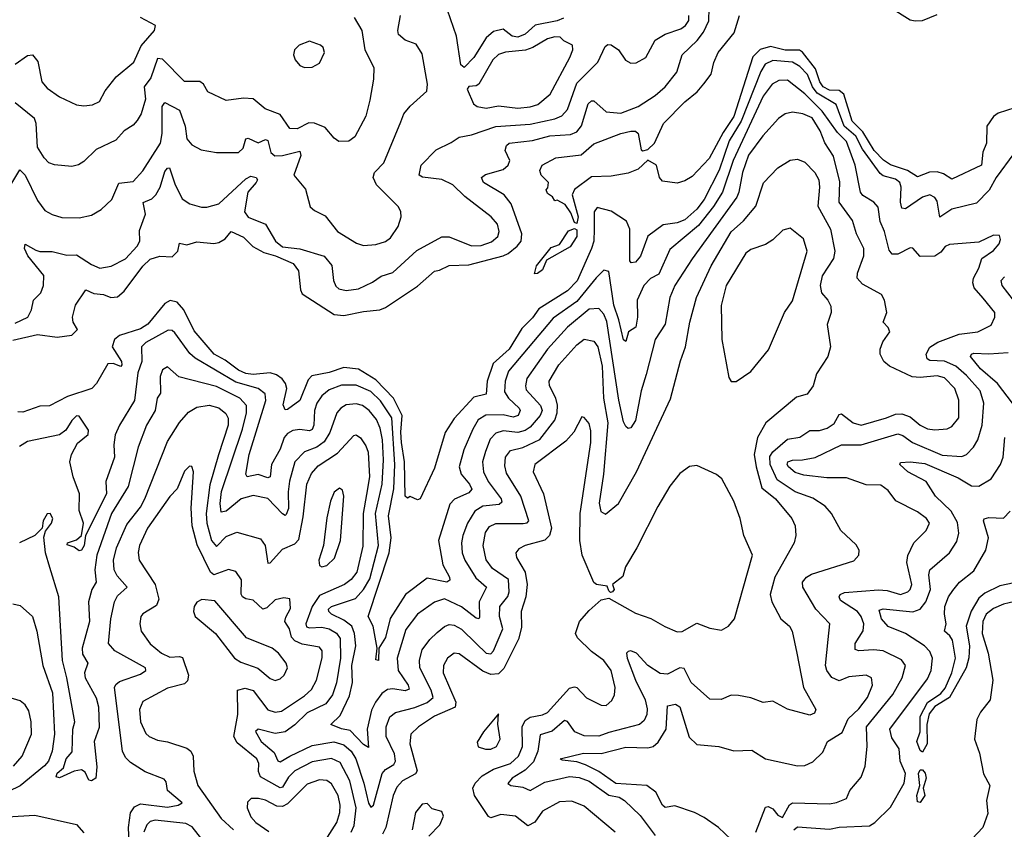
# Model space of a CAD drawing. Extents: x 1245432 to 1420865, y 606325 to 671314.
# Tile 220 of 256: x 1374743 to 1378759, y 612657 to 615959. Entities that reach past the tile are written whole.
import ezdxf

# ---------------------------------------------------------------- set-up
doc = ezdxf.new("R2010")
doc.units = 0

msp = doc.modelspace()

# ---------------------------------------------------------------- linework, layer by layer
at = {"layer": '0CON20XD'}
for points in [[(1374715, 614651.3), (1374815, 614675.2), (1374895.5, 614664.5), (1374955, 614672.5), (1374978.8, 614695), (1374961.4, 614725), (1374958.5, 614745), (1374970.7, 614795), (1375013, 614857), (1375045, 614841.8), (1375085, 614838.1), (1375115, 614825.9), (1375141.7, 614828.3), (1375169, 614851), (1375245, 614954.1), (1375275, 614982.5), (1375314, 614994), (1375365, 614991.9), (1375388, 615015), (1375395, 615047.1), (1375425, 615041), (1375465, 615052.7), (1375535, 615046.1), (1375555, 615049.7), (1375580.4, 615065), (1375605, 615094.7), (1375655, 615072.3), (1375694.2, 615034.2), (1375738.8, 615008.8), (1375786, 614996), (1375858.5, 614965), (1375879.4, 614935), (1375887.6, 614857.6), (1375895, 614841.1), (1376025, 614756.7), (1376065, 614752.2), (1376145, 614769.1), (1376212, 614775), (1376235.2, 614784.8), (1376365, 614872), (1376435, 614933.2), (1376455, 614936.6), (1376495, 614956.3), (1376575, 614958.7), (1376715, 614996.1), (1376735, 615004.8), (1376771.6, 615035), (1376787.9, 615055), (1376790.5, 615085), (1376747.5, 615207.5), (1376718.2, 615245), (1376633.8, 615295), (1376626.5, 615315), (1376642.2, 615327.8), (1376715, 615347.9), (1376735.5, 615365), (1376742.2, 615385), (1376722.5, 615425), (1376727.7, 615445), (1376738.9, 615455), (1376835, 615465.8), (1376905, 615485.5), (1376989.3, 615490.7), (1377015, 615501.8), (1377034.8, 615525.2), (1377061.9, 615615), (1377075, 615627.8), (1377085, 615627.3), (1377135, 615583.1), (1377195, 615577.5), (1377265.7, 615605), (1377335, 615649.8), (1377375.7, 615684.3), (1377422.8, 615745), (1377444.3, 615815.7), (1377506.5, 615873.5), (1377531.9, 615908.1), (1377553.3, 615953.3), (1377554.3, 616005)], [(1376960.8, 615965), (1376935, 615953.3), (1376845, 615935.9), (1376805, 615899.5), (1376775, 615887.5), (1376751.9, 615891.9), (1376715, 615920), (1376675, 615910), (1376644.8, 615885), (1376595, 615804.1), (1376555, 615763.8), (1376541.8, 615775), (1376525, 615891.2), (1376488, 615998)], [(1378295, 616008.4), (1378375, 615958.2), (1378395, 615953.8), (1378425.4, 615954.6), (1378485, 615979.5)], [(1374706.7, 615285), (1374743.3, 615346.7), (1374765, 615324.4), (1374815, 615221.4), (1374845, 615181.1), (1374875, 615163.6), (1374915, 615151.8), (1374985, 615151.2), (1375035, 615162.1), (1375075.3, 615184.7), (1375118.5, 615225), (1375147.5, 615292.5), (1375205, 615298.7), (1375245, 615342.7), (1375316.9, 615455), (1375323.7, 615495), (1375323.8, 615605), (1375335, 615620.5), (1375395, 615589.5), (1375417.4, 615525), (1375425, 615472.2), (1375445, 615448.8), (1375482.5, 615427.5), (1375545, 615417.5), (1375635, 615416.7), (1375654.7, 615435.3), (1375665, 615472.5), (1375675, 615475.4), (1375715, 615456.4), (1375745, 615469.4), (1375755, 615465.5), (1375767.6, 615417.6), (1375783.9, 615403.9), (1375815, 615404.8), (1375885, 615422.5), (1375889.1, 615405), (1375861.4, 615325), (1375908, 615268), (1375928, 615195), (1375945, 615180), (1375988.5, 615158.5), (1376038.6, 615095), (1376116.7, 615046.7), (1376145, 615037.3), (1376195, 615042.3), (1376235, 615053.8), (1376255, 615068.5), (1376286.2, 615115), (1376298.2, 615155), (1376297.5, 615175), (1376287.8, 615195), (1376197.9, 615285), (1376183.8, 615315), (1376190.5, 615335), (1376227.9, 615375), (1376297.6, 615542.4), (1376309.4, 615575), (1376335, 615606), (1376403, 615667), (1376406.4, 615695), (1376385, 615820), (1376359.3, 615859.3), (1376314.7, 615874.7), (1376287.9, 615897.9), (1376284.7, 615915), (1376296.2, 615975)], [(1374725, 614721.4), (1374775.5, 614745), (1374791.2, 614775), (1374799.6, 614815), (1374829.6, 614845), (1374839.6, 614875), (1374841.1, 614915), (1374775.4, 614995), (1374762.2, 615025), (1374765, 615042.5), (1374808.3, 615018.3), (1374825, 615012.6), (1374875, 615013.1), (1374935, 614998.7), (1374975, 615000.2), (1375035, 614960.4), (1375070, 614945), (1375116, 614954), (1375175, 614983.3), (1375222.5, 615035), (1375232.2, 615055), (1375230.8, 615099.2), (1375256, 615165), (1375246.4, 615213.6), (1375281.6, 615228.4), (1375297.8, 615245), (1375315.2, 615275), (1375335, 615340), (1375345, 615353.1), (1375354.1, 615354.1), (1375375, 615288.6), (1375405, 615228), (1375437.3, 615207.3), (1375484, 615194), (1375506.5, 615193.5), (1375555, 615207.9), (1375665, 615309.2), (1375685, 615320), (1375707.3, 615315), (1375712.8, 615305), (1375707.5, 615295), (1375673.2, 615255), (1375659.2, 615175), (1375675, 615153.3), (1375745.6, 615125), (1375785.6, 615055), (1375815, 615032.9), (1375885, 615023.5), (1375985, 614994.5), (1376016.4, 614956.4), (1376022.3, 614895), (1376032.2, 614872.2), (1376045, 614861.1), (1376075, 614854.7), (1376125, 614861.3), (1376182.3, 614887.7), (1376217.3, 614912.7), (1376265, 614927.2), (1376363.1, 615016.9), (1376465, 615072.7), (1376495, 615072.5), (1376585, 615035.7), (1376625, 615037.4), (1376666.7, 615053.3), (1376693.3, 615075), (1376698.8, 615095), (1376691.2, 615125), (1376665.3, 615155), (1376557.9, 615237.9), (1376508.9, 615285), (1376465, 615306.9), (1376386.2, 615316.2), (1376372.5, 615325), (1376380.7, 615365), (1376441.5, 615428.5), (1376502.9, 615457.1), (1376535, 615479.1), (1376585, 615489.3), (1376685, 615522.7), (1376825, 615532.4), (1376925, 615554.8), (1376953.5, 615566.5), (1376977.5, 615592.5), (1377015, 615699.1), (1377100.5, 615785), (1377131.3, 615848.7), (1377142.2, 615857.8), (1377155, 615855.9), (1377184.5, 615835), (1377213.3, 615793.3), (1377235, 615780.9), (1377257.1, 615782.9), (1377296, 615804), (1377334.6, 615875), (1377375, 615900), (1377439, 615921), (1377458.8, 615935), (1377471.6, 615955), (1377471.7, 615975)], [(1374725, 615777.2), (1374775, 615813.1), (1374795, 615815.5), (1374817.4, 615787.4), (1374832.5, 615705), (1374855, 615680), (1374905, 615644), (1374975, 615611.4), (1375005, 615606.9), (1375039.1, 615610.9), (1375068.6, 615625), (1375091.4, 615668.6), (1375136.4, 615725), (1375208.5, 615785), (1375237.6, 615852.4), (1375292, 615915), (1375296.7, 615935), (1375235, 615967.8)], [(1376107, 615967), (1376137.7, 615915), (1376150.5, 615835), (1376186.6, 615763.4), (1376186.4, 615716.4), (1376170.9, 615630.9), (1376155, 615565.8), (1376109.2, 615480.8), (1376085, 615463.3), (1376045, 615461.4), (1376025.4, 615475.4), (1375988.8, 615518.8), (1375945, 615537.2), (1375921.5, 615538.5), (1375875, 615514), (1375845, 615514.6), (1375805, 615572.1), (1375744.2, 615595), (1375695, 615636.2), (1375655, 615639.1), (1375585, 615629.2), (1375510, 615665), (1375492.7, 615695), (1375476.9, 615706.9), (1375415, 615706.9), (1375325, 615797.3), (1375305, 615800), (1375277.9, 615722.1), (1375249.8, 615685), (1375256.4, 615635), (1375238.7, 615575), (1375222.4, 615547.6), (1375205, 615528.1), (1375168.6, 615505), (1375135, 615466.7), (1375055, 615429.5), (1375005, 615380.5), (1374982.8, 615367.2), (1374955, 615360.5), (1374885, 615367.3), (1374861.9, 615375), (1374842.2, 615395), (1374815, 615439.2), (1374809.6, 615535), (1374803.1, 615555), (1374725, 615619.4)], [(1378835, 615609.4), (1378733, 615577), (1378715, 615563.7), (1378687.6, 615525), (1378685.6, 615454.4), (1378671.4, 615418.6), (1378665, 615365.6), (1378545, 615307.9), (1378510.6, 615330.6), (1378485, 615338.4), (1378453.5, 615336.5), (1378405, 615318.3), (1378363.3, 615343.3), (1378295, 615366.1), (1378266.3, 615386.3), (1378227.7, 615425), (1378181.9, 615501.9), (1378137.8, 615545), (1378104.5, 615654.5), (1378085, 615670.2), (1378045, 615671.3), (1378020.5, 615685), (1378006.5, 615705), (1377987.9, 615757.9), (1377935, 615826.2), (1377923.7, 615833.7), (1377865, 615833.9), (1377805, 615848.8), (1377763.4, 615836.6), (1377733.4, 615806.6), (1377655, 615564.2), (1377611.8, 615498.2), (1377555, 615392.1), (1377485, 615319.4), (1377455, 615300.8), (1377425, 615292), (1377365, 615300.6), (1377352.5, 615315), (1377340, 615365), (1377305, 615385.3), (1377265, 615348.8), (1377225, 615332.2), (1377155, 615320.6), (1377075, 615318.1), (1377005, 615266.7), (1376995.7, 615244.3), (1377020, 615155), (1377015, 615127.5), (1377005, 615131.2), (1376990.3, 615170.3), (1376966.9, 615205), (1376935, 615222.5), (1376925, 615220), (1376916.4, 615236.4), (1376895, 615250), (1376890, 615265), (1376897, 615273), (1376900, 615295), (1376870, 615325), (1376863.6, 615343.6), (1376873.3, 615365), (1376930, 615395), (1377032.7, 615407.3), (1377085, 615451.9), (1377194, 615495), (1377235, 615504.5), (1377255, 615503.3), (1377265.5, 615495), (1377277.8, 615427.8), (1377285, 615423.5), (1377305, 615429.4), (1377331.8, 615455), (1377369.2, 615535), (1377455, 615623.9), (1377506.3, 615663.7), (1377533.6, 615696.4), (1377562.9, 615737.1), (1377573.4, 615783.4), (1377592.2, 615825), (1377657.2, 615905), (1377678.5, 615975)], [(1375905, 615764), (1375935, 615764.3), (1375965, 615781.2), (1375985.7, 615825), (1375980, 615845), (1375970, 615855), (1375925, 615870.8), (1375882, 615855), (1375864, 615835), (1375860, 615815), (1375866, 615795), (1375885, 615772), (1375905, 615764)], [(1376775, 615598), (1376825, 615603.7), (1376856.6, 615613.4), (1376906.7, 615655), (1376986.2, 615805), (1376998.2, 615835), (1376998.1, 615855), (1376962.5, 615872.5), (1376947, 615887), (1376925, 615889.2), (1376895, 615881.1), (1376835.4, 615845), (1376805.7, 615834.3), (1376723.8, 615826.2), (1376695, 615817.3), (1376672.2, 615795), (1376615, 615695.4), (1376605, 615688.7), (1376575, 615686.1), (1376568.5, 615675), (1376593.3, 615615), (1376608.8, 615605), (1376645, 615598.4), (1376695, 615607.4), (1376775, 615598)], [(1378797.5, 615412.5), (1378725, 615314.5), (1378697.2, 615262.8), (1378645, 615210.5), (1378545, 615185.4), (1378495, 615153.3), (1378485, 615218.9), (1378475, 615233.6), (1378455, 615243.8), (1378425, 615234.7), (1378355, 615186.8), (1378340.4, 615190.4), (1378334.8, 615214.8), (1378337.9, 615275), (1378331.9, 615295), (1378315, 615308.5), (1378265, 615322.2), (1378252, 615332), (1378180.3, 615430.3), (1378153.7, 615483.7), (1378105.1, 615525), (1378072.5, 615612.5), (1377995, 615659.6), (1377977, 615685), (1377955.4, 615735.4), (1377925, 615768.2), (1377895, 615785.9), (1377815, 615791.7), (1377782.7, 615777.3), (1377765, 615747.2), (1377685, 615544.4), (1377636.8, 615465), (1377595, 615345.3), (1377534.8, 615225), (1377505, 615185.6), (1377455, 615142.5), (1377425, 615130), (1377367.7, 615122.3), (1377305, 615075.5), (1377275, 614994.6), (1377255, 614970.4), (1377236.7, 614966.7), (1377230.9, 614975), (1377231.4, 615105), (1377217.6, 615137.6), (1377155, 615177.1), (1377097.4, 615192.6), (1377085.3, 615174.7), (1377085.8, 615104.2), (1377083.8, 615055), (1377075.6, 615025), (1377016.7, 614893.3), (1376977.3, 614852.7), (1376860.3, 614779.7), (1376835, 614743.1), (1376790.5, 614699.5), (1376739.6, 614615), (1376673.6, 614556.4), (1376649.2, 614485), (1376645, 614431.1), (1376595, 614419.2), (1376515, 614332.9), (1376478.2, 614275), (1376435, 614130), (1376375.9, 614004.1), (1376365, 614000), (1376335, 614013.8), (1376325, 614008), (1376315, 614015.8), (1376312, 614155), (1376299.4, 614235), (1376296.7, 614276.7), (1376302.9, 614345), (1376267.9, 614415), (1376195, 614489.8), (1376125, 614533.3), (1376065, 614540.2), (1376005, 614519.9), (1375933.9, 614506.1), (1375919.5, 614490.5), (1375885, 614405.3), (1375835, 614368.6), (1375825, 614367.5), (1375817.4, 614387.4), (1375831.9, 614455), (1375827.4, 614475), (1375813.8, 614493.9), (1375790.4, 614510.4), (1375765, 614518.1), (1375695, 614511.1), (1375665, 614516), (1375635, 614528.8), (1375580.8, 614570.8), (1375536.2, 614595), (1375455, 614689.2), (1375412.8, 614775), (1375385, 614807.3), (1375356.9, 614813.1), (1375335, 614800.9), (1375265, 614716.4), (1375235, 614698.5)], [(1377839.6, 615710.4), (1377812.1, 615695), (1377775, 615646.5), (1377652.4, 615385), (1377608.7, 615255), (1377573.1, 615196.9), (1377510.7, 615119.3), (1377395, 615020.8), (1377349, 614921), (1377315, 614903.8), (1377287.8, 614875), (1377261.1, 614815), (1377262.4, 614745), (1377255.2, 614704.8), (1377225.7, 614685), (1377215, 614646.7), (1377205, 614652.5), (1377187, 614735), (1377165.4, 614795), (1377145, 614932), (1377125, 614937.5), (1377094.6, 614905.4), (1377015, 614808.9), (1376919, 614741), (1376736.1, 614525), (1376722.2, 614485), (1376720.6, 614440.6), (1376735.8, 614415), (1376780.5, 614375), (1376784.7, 614365), (1376776.4, 614345), (1376755, 614337.9), (1376715, 614347.5), (1376644, 614346), (1376613.4, 614326.6), (1376590.8, 614289.2), (1376553.8, 614205), (1376535.3, 614135), (1376543.6, 614105), (1376577.8, 614065), (1376586.5, 614043.5), (1376575, 614028.5), (1376516.3, 614003.7), (1376496.5, 613983.5), (1376450.5, 613835), (1376469.1, 613735), (1376495.2, 613685.2), (1376497.6, 613672.4), (1376484.7, 613665.3), (1376405, 613680.8), (1376315.8, 613614.2), (1376253.3, 613516.7), (1376235, 613439.4), (1376207.5, 613395), (1376206.5, 613345), (1376195, 613347.5), (1376201.2, 613395), (1376184, 613485), (1376164.5, 613525), (1376250, 613785), (1376257.9, 613845), (1376246.9, 613935), (1376269, 614045), (1376272.3, 614145), (1376260.6, 614335), (1376215, 614403.7), (1376175, 614442.2), (1376115, 614468.6), (1376055, 614468.8), (1376005, 614449.3), (1375974.9, 614425.1), (1375954.3, 614395), (1375945.2, 614365), (1375943, 614305), (1375935, 614287.2), (1375925, 614282.6), (1375885, 614287.6), (1375857.3, 614282.7), (1375835, 614270.7), (1375821.2, 614255), (1375805, 614207.8), (1375770, 614145), (1375765, 614094.2), (1375755, 614090.4), (1375715, 614103.4), (1375671.2, 614095), (1375664.7, 614105), (1375678.8, 614185), (1375746.7, 614405), (1375743.4, 614433.4), (1375715, 614454.8), (1375625, 614480.5), (1375458.8, 614578.8), (1375437.3, 614597.3), (1375375, 614681.8), (1375365, 614690.7), (1375347.9, 614692.1), (1375257.9, 614642.1), (1375240, 614625), (1375241.6, 614565), (1375225, 614518), (1375211.7, 614405), (1375150, 614305), (1375132.3, 614265), (1375126.1, 614225), (1375130, 614175), (1375094.6, 614075), (1375096.2, 614025), (1375011.1, 613855), (1375006.2, 613815), (1374995, 613795.5), (1374985, 613792.2), (1374965, 613808.1), (1374936.4, 613816.4), (1374937.5, 613825), (1374975, 613838.1), (1374995.5, 613854.5), (1375002.6, 613905), (1374985, 613957.5), (1374986.4, 614025), (1374960.8, 614095), (1374947.7, 614155), (1374954.4, 614185.6), (1374978.9, 614231.1), (1375022.4, 614267.6), (1375023.1, 614285), (1375015, 614297.5), (1374985, 614342.2), (1374975, 614343.6), (1374955, 614324.5), (1374930.4, 614285), (1374904.8, 614265.2), (1374775, 614238.1), (1374741.5, 614218.5)], [(1377744.6, 612645), (1377785, 612747.1), (1377795, 612750), (1377815, 612740.3), (1377835, 612714.2), (1377854.4, 612705.6), (1377883, 612757), (1377894.8, 612765.2), (1378045, 612760.9), (1378074.1, 612765.9), (1378115, 612783.3), (1378128.5, 612815), (1378175, 612869.4), (1378191.8, 612915), (1378199.1, 612995), (1378197, 613075), (1378303.6, 613206.4), (1378341.4, 613275), (1378355.3, 613325), (1378338.7, 613348.7), (1378265.2, 613385.2), (1378225, 613389.2), (1378164.8, 613384.8), (1378150.5, 613390.5), (1378150.6, 613415), (1378183.1, 613466.9), (1378186.3, 613495), (1378175.2, 613525), (1378160.2, 613545), (1378090.2, 613590.2), (1378084.8, 613605), (1378089.8, 613615), (1378107.1, 613622.8), (1378245, 613634), (1378281.2, 613631.2), (1378335, 613614.8), (1378365.4, 613625), (1378375.3, 613635), (1378381.2, 613655), (1378361.6, 613745), (1378365.8, 613774.2), (1378389.1, 613825), (1378440.3, 613875), (1378453.1, 613905), (1378441.1, 613925), (1378405, 613952.1), (1378315.9, 613995.9), (1378285, 614038.9), (1378255, 614060.4), (1378195, 614061.6), (1378115, 614089.8), (1378035, 614090.4), (1377941, 614101), (1377905, 614112.7), (1377878.2, 614135), (1377872.9, 614145), (1377875.8, 614155), (1377895, 614162.7), (1377935, 614163.1), (1377986.8, 614173.2), (1378095, 614224.2), (1378175, 614225.2), (1378325, 614270.2), (1378345, 614263.3), (1378384.6, 614234.6), (1378505, 614182.7), (1378585, 614177.9), (1378605, 614186.1), (1378632.7, 614215), (1378650.6, 614245), (1378668.1, 614305), (1378674.8, 614395), (1378659.7, 614445), (1378605, 614507.2), (1378560.5, 614545), (1378515, 614565.6), (1378455, 614568.4), (1378444.6, 614575), (1378439.7, 614595), (1378455, 614622.9), (1378487, 614643), (1378575, 614676.7), (1378650, 614685), (1378705, 614712.9), (1378719.5, 614745), (1378719.5, 614765), (1378672.6, 614822.6), (1378635.7, 614865), (1378630, 614885), (1378633.2, 614905), (1378655.4, 614945), (1378666.5, 614985), (1378715, 615017.5), (1378738.1, 615045), (1378742.5, 615062.5), (1378738.8, 615078.8), (1378715, 615080), (1378655, 615050.8), (1378535, 615041.2), (1378516.8, 615033.2), (1378499.2, 615010.9), (1378475, 614994.1), (1378415, 614992.4), (1378385, 615027.3), (1378375, 615028.5), (1378325, 615001.8), (1378301.9, 615001.9), (1378288.8, 615018.8), (1378270, 615095), (1378251.7, 615135), (1378243.8, 615193.8), (1378226.5, 615215), (1378182.2, 615242.2), (1378172.4, 615255), (1378151, 615365), (1378115, 615461.8), (1378078.3, 615498.3), (1378016.2, 615586.2), (1377945, 615656.6), (1377875, 615711.3), (1377839.6, 615710.4)], [(1377644.7, 612615), (1377593.2, 612665), (1377534.7, 612705), (1377495.3, 612725), (1377415, 612752.2), (1377375, 612745.8), (1377363.9, 612755), (1377338, 612808), (1377300.5, 612835), (1377174.2, 612844.2), (1377105, 612893.3), (1377049.9, 612919.9), (1377015, 612932.8), (1376955, 612938.8), (1376946.7, 612945), (1377042.9, 612967.1), (1377115, 612965.9), (1377215, 612992.4), (1377305, 612989.3), (1377325.9, 612994.1), (1377347.3, 613012.7), (1377379.8, 613065), (1377385, 613160.8), (1377417.8, 613167.8), (1377435, 613157.1), (1377472.7, 613032.7), (1377505, 613003.2), (1377594, 612994), (1377655, 612976.5), (1377729.5, 612979.5), (1377785, 612944.4), (1377914.5, 612915.5), (1377945, 612917.5), (1377978.2, 612931.8), (1378018.3, 612971.7), (1378037.8, 613015), (1378097.7, 613052.3), (1378122.4, 613107.6), (1378165, 613148.8), (1378200.8, 613195), (1378220.4, 613245), (1378216.5, 613275), (1378195, 613286.2), (1378125, 613279.4), (1378085, 613263.1), (1378055, 613275.4), (1378034.3, 613304.3), (1378030, 613325), (1378040.5, 613430.5), (1378046.5, 613495), (1377989.7, 613555), (1377936.9, 613645), (1377935.4, 613665), (1377951.5, 613685), (1377972.7, 613697.3), (1378145, 613751.4), (1378165.6, 613774.4), (1378166.9, 613795), (1378155, 613817.1), (1378092.2, 613875), (1378054.3, 613945), (1378028.6, 613975), (1377977.4, 614007.4), (1377905, 614033.7), (1377832.6, 614082.6), (1377804, 614145), (1377802.9, 614177.1), (1377814.1, 614195.9), (1377875, 614248.1), (1377925, 614255.8), (1377965, 614283.5), (1378005, 614283), (1378036.5, 614293.5), (1378065, 614311.2), (1378085, 614347.9), (1378095, 614350.9), (1378142.5, 614315), (1378175, 614305.2), (1378277.9, 614335), (1378315, 614349.8), (1378341, 614351), (1378375, 614338.8), (1378415, 614305.3), (1378445, 614290.6), (1378475, 614285.9), (1378525, 614290.4), (1378545, 614299.5), (1378572.9, 614335), (1378572.6, 614407.4), (1378556.4, 614455), (1378515, 614498.3), (1378485, 614506.6), (1378415, 614499), (1378382.8, 614502.8), (1378290, 614545), (1378267.9, 614565), (1378252.9, 614595), (1378252, 614615), (1378263.8, 614645), (1378291.2, 614685), (1378285, 614703.3), (1378264.3, 614725), (1378280, 614765), (1378270.4, 614815), (1378257.9, 614837.9), (1378180.5, 614880.5), (1378158.5, 614905), (1378159.3, 614925), (1378186.3, 614995), (1378185.9, 615025), (1378156.4, 615085), (1378139.1, 615139.1), (1378084.8, 615214.8), (1378087.8, 615297.8), (1378061.7, 615401.7), (1378026.3, 615456.3), (1378008.2, 615505), (1377975, 615558.4), (1377937.1, 615575), (1377895, 615582.1), (1377865, 615574.7), (1377837.7, 615555), (1377773.3, 615485), (1377715, 615406.1), (1377690.3, 615335), (1377676.5, 615255), (1377667.3, 615235), (1377485, 614983.9), (1377414.8, 614875.2), (1377394.1, 614825), (1377375, 614717.5), (1377334.1, 614655), (1377298, 614512), (1377276.9, 614445), (1377255, 614324.3), (1377235, 614294.2), (1377225, 614292), (1377215, 614299.2), (1377205, 614318.8), (1377186.9, 614406.9), (1377137.5, 614727.5), (1377125, 614758), (1377105, 614780.9), (1377065, 614777.6), (1376977.2, 614705), (1376895, 614615.2), (1376810.8, 614495), (1376805.2, 614465.2), (1376808.8, 614448.8), (1376867.2, 614385), (1376873.4, 614365), (1376866, 614345), (1376825, 614297), (1376805, 614283.6), (1376775, 614274.5), (1376715, 614282.1), (1376685, 614273.1), (1376662.3, 614247.7), (1376642.4, 614197.6), (1376630.8, 614155), (1376634.8, 614114.8), (1376653.5, 614075), (1376706.1, 614005), (1376709.2, 613990.8), (1376698.5, 613981.5), (1376631.9, 613975), (1376598.8, 613955), (1376569.8, 613905), (1376550.2, 613855), (1376545.2, 613825), (1376547.2, 613785), (1376559, 613755), (1376603, 613683), (1376647.2, 613645), (1376616.4, 613585), (1376618.3, 613521.7), (1376615, 613515.7), (1376605, 613517.7), (1376545, 613563.7), (1376475, 613596.5), (1376435, 613583.5), (1376365, 613533.8), (1376318.2, 613471.8), (1376282.6, 613355), (1376286.5, 613305), (1376327.4, 613245), (1376331.2, 613228.8), (1376315, 613221.2), (1376265, 613230.2), (1376243.2, 613226.8), (1376219.4, 613210.6), (1376194.2, 613175), (1376177.1, 613142.9), (1376159.5, 613065), (1376165, 612990.8), (1376145, 613002.8), (1376090.5, 613060.5), (1376055, 613067.2), (1376011.2, 613085), (1376049.4, 613120.6), (1376088.2, 613201.8), (1376100.1, 613255), (1376098.1, 613325), (1376114.2, 613405), (1376109, 613455), (1376096.9, 613485), (1376065, 613509.8), (1376014.7, 613535), (1376004, 613545), (1376002.8, 613555), (1376014.1, 613565.9), (1376111.8, 613598.1), (1376145.7, 613634.3), (1376171.5, 613678.5), (1376206.3, 613815), (1376194.6, 613945), (1376221.8, 614065), (1376226.2, 614163.8), (1376222.1, 614245), (1376212.6, 614292.6), (1376197.9, 614327.9), (1376168.4, 614365), (1376140.9, 614385), (1376115, 614392), (1376075, 614388.4), (1376052.3, 614375), (1376035.8, 614355), (1376007.6, 614275), (1375985, 614236.9), (1375955, 614216), (1375903.9, 614196.1), (1375865.2, 614155), (1375843.1, 614076.9), (1375837.4, 614032.6), (1375839, 613965), (1375829.9, 613940.1), (1375825, 613936.5), (1375815, 613943.6), (1375755, 614005.6), (1375695, 614018.1), (1375646.4, 614005), (1375585, 613954.8), (1375565, 613950.9), (1375560, 613985), (1375565.4, 614035), (1375651.3, 614288.7), (1375667.9, 614355), (1375667.3, 614385), (1375640, 614415), (1375545, 614462.8), (1375392, 614502), (1375345, 614543.1), (1375325, 614530.8), (1375315.9, 614504.1), (1375317.2, 614435), (1375304, 614415), (1375295.3, 614365), (1375260, 614305), (1375225.9, 614215), (1375185.7, 614054.3), (1375117.1, 613945), (1375057.5, 613775), (1375049, 613715), (1375055.3, 613665), (1375037.5, 613635), (1375023.9, 613585), (1375027.8, 613505), (1374997.7, 613395), (1374999.2, 613370.8), (1375020.9, 613335), (1375007.1, 613295), (1375009.4, 613275), (1375055, 613192.5), (1375064.2, 613155.8), (1375067.3, 613072.7), (1375046.4, 613015), (1375057.9, 612912.1), (1375053.8, 612865), (1375035, 612854.3), (1375025, 612858), (1375010.5, 612890.5), (1374995, 612899.5), (1374965, 612894.6), (1374905, 612867.1), (1374890.9, 612870.9), (1374895, 612885.3), (1374922.1, 612907.9), (1374932.9, 612945), (1374957.2, 612972.8), (1374959.2, 613065), (1374967.2, 613095), (1374935.5, 613275), (1374916.8, 613345), (1374902.4, 613605), (1374865.2, 613725.2)], [(1375191, 612571), (1375186.3, 612663.7), (1375195.2, 612724.8), (1375210.7, 612749.3), (1375235, 612761), (1375345, 612746.7), (1375388.8, 612755), (1375405.8, 612765), (1375345.5, 612815), (1375340, 612850), (1375332, 612862), (1375255, 612892), (1375195, 612930), (1375175, 612950), (1375161.8, 612975), (1375129.6, 613235), (1375135, 613247.8), (1375150.2, 613259.8), (1375235, 613289.5), (1375257.8, 613305), (1375255.5, 613315), (1375131.1, 613385), (1375105.4, 613415), (1375114.7, 613515), (1375129.5, 613585), (1375141.5, 613608.5), (1375180.9, 613645), (1375140.5, 613690.5), (1375128.4, 613715), (1375125.2, 613755), (1375137.5, 613805), (1375179.9, 613900.1), (1375235, 613971.3), (1375253, 614005), (1375345, 614237.8), (1375395, 614316.5), (1375431.7, 614358.3), (1375465, 614377.8), (1375515, 614386.6), (1375555, 614375.7), (1375583.2, 614353.2), (1375593, 614333), (1375593.6, 614305), (1375553.4, 614183.4), (1375518.6, 614061.4), (1375503.3, 613945), (1375505.7, 613905), (1375525, 613834.6), (1375545, 613809.6), (1375585, 613851.1), (1375628.9, 613868.9), (1375725, 613842.2), (1375744.3, 613814.3), (1375755, 613742), (1375765, 613743.5), (1375815, 613799.6), (1375865, 613820.8), (1375881.2, 613838.8), (1375899.4, 613930.6), (1375914.4, 614065), (1375932.3, 614107.7), (1375960.6, 614139.4), (1376038.7, 614191.3), (1376105, 614263.3), (1376115, 614265.6), (1376133, 614253), (1376155, 614220.5), (1376163.4, 614195), (1376169.8, 614095), (1376157.8, 614022.2), (1376143.4, 613945), (1376141.7, 613811.7), (1376118.3, 613705), (1376094.9, 613675.1), (1376068.2, 613655), (1375965, 613611), (1375935, 613565.3), (1375910, 613495), (1375913.2, 613483.2), (1375925, 613478.1), (1375975, 613481.3), (1376005.4, 613475), (1376035, 613457.5), (1376049.5, 613435), (1376051.2, 613355), (1376035.1, 613254.9), (1376018.1, 613205), (1375991.5, 613168.5), (1375915, 613132.5), (1375865, 613083.5), (1375825, 613054.8), (1375785, 613047.4), (1375715, 613065.3), (1375704.1, 613055.9), (1375727.6, 613015), (1375780.2, 612970.2), (1375795.9, 612935.9), (1375805, 612932.8), (1375844.2, 612955.8), (1375935, 612999.2), (1376024.2, 613014.2), (1376065, 613002.1), (1376095.1, 612975.1), (1376113.2, 612945), (1376146.5, 612845), (1376165, 612764.2), (1376175, 612746.9), (1376185.2, 612754.8), (1376221.5, 612885), (1376235, 612900.8), (1376268.9, 612921.1), (1376276.2, 612935), (1376272, 612965), (1376237.4, 613035), (1376237.5, 613075), (1376251.8, 613115), (1376275, 613133.2), (1376355, 613153.3), (1376405, 613174.2), (1376428.7, 613195), (1376420.6, 613225), (1376375.2, 613315), (1376372.8, 613347.2), (1376385, 613388.2), (1376415, 613430.8), (1376445, 613460), (1376475, 613484.6), (1376495, 613492.2), (1376515, 613490), (1376545, 613473.8), (1376604.4, 613414.4), (1376645, 613374.8), (1376665, 613372.8), (1376675, 613384.6), (1376713.4, 613475), (1376699.1, 613525), (1376701.2, 613565), (1376734.3, 613605.7), (1376739.5, 613625), (1376736.3, 613676.3), (1376670.9, 613720.9), (1376645.9, 613755.9), (1376632.5, 613815), (1376642.5, 613867.5), (1376658.6, 613891.4), (1376685, 613904.2), (1376796.3, 613903.7), (1376813.2, 613906.8), (1376819.7, 613915), (1376786.1, 614015), (1376728.8, 614108.8), (1376721.3, 614138.7), (1376724.7, 614175), (1376745, 614201.4), (1376795, 614214.5), (1376863.7, 614246.3), (1376924.8, 614325), (1376935.5, 614355), (1376936.4, 614386.4), (1376929.8, 614415), (1376904.2, 614465), (1376902.6, 614485), (1376941.7, 614551.7), (1377015, 614632.2), (1377045, 614655.3), (1377085, 614648.2), (1377100.6, 614625), (1377118.4, 614545), (1377124.2, 614415), (1377141.2, 614315), (1377124.1, 614105), (1377106.3, 613986.3), (1377112.7, 613952.7), (1377132.7, 613942.7), (1377185, 613985.6), (1377258.8, 614115), (1377397.7, 614412.3), (1377437.9, 614567.9), (1377458.9, 614625), (1377476.7, 614725), (1377503.3, 614825), (1377562.9, 614955), (1377645, 615093.8), (1377695, 615137.8), (1377745, 615198.1), (1377776.6, 615293.4), (1377835.5, 615355), (1377885, 615385.2), (1377915, 615390.3), (1377945, 615377.9), (1377985.2, 615335.2), (1378001.8, 615305), (1378005.2, 615275), (1377998.1, 615198.1), (1378050.4, 615105), (1378067.1, 615015), (1378061.9, 614985), (1378016.2, 614913.8), (1378008.1, 614875), (1378013.1, 614845), (1378039.5, 614815), (1378050.9, 614790.9), (1378052.5, 614765), (1378035.5, 614715), (1378050, 614625), (1378038.4, 614585), (1377992.7, 614515), (1377979.2, 614465), (1377955, 614431.2), (1377911.1, 614418.9), (1377785.5, 614315), (1377752, 614255), (1377739, 614185), (1377746.2, 614135), (1377770.1, 614050.1), (1377826, 614005), (1377892.5, 613925), (1377906.2, 613895), (1377908.2, 613855), (1377900.9, 613825), (1377823.2, 613685), (1377803.4, 613615), (1377810, 613585), (1377847.5, 613515), (1377882.2, 613485), (1377893.1, 613465), (1377912.5, 613375), (1377939.6, 613235), (1377989.4, 613145), (1377985, 613130), (1377965, 613122.5), (1377875, 613146.4), (1377815, 613180), (1377775.7, 613174.3), (1377725, 613193.5), (1377675, 613203.3), (1377645, 613204.3), (1377603.4, 613186.6), (1377557.6, 613187.6), (1377482.1, 613255), (1377453.2, 613313.2), (1377435, 613315.2), (1377385, 613289.7), (1377355, 613292.4), (1377304.6, 613324.6), (1377258.5, 613375), (1377235.7, 613384.3), (1377225, 613382.5), (1377217.5, 613375), (1377220, 613355), (1377254.2, 613265), (1377293.5, 613185), (1377302.2, 613147.8), (1377300.7, 613125), (1377289.6, 613100.4), (1377271.4, 613085), (1377145, 613051.6), (1377105, 613037.4), (1377045, 613037.6), (1377006.4, 613055), (1376976.9, 613096.9), (1376965, 613100.7), (1376915, 613057.8), (1376865, 613041.9), (1376855.9, 612975), (1376838.1, 612931.9), (1376805, 612898.5), (1376751.2, 612865), (1376733.3, 612843.3), (1376745.4, 612835.4), (1376795, 612828.7), (1376825, 612815.3), (1376885, 612849.3), (1376985, 612872.2), (1377025, 612868.3), (1377065, 612853.3), (1377145, 612796.3), (1377187.4, 612787.4), (1377209.5, 612775), (1377272.8, 612712.8), (1377335, 612631.3)], [(1376842, 614922), (1376850.4, 614955), (1376910.7, 615029.3), (1376945, 615042), (1376981.8, 615098.2), (1377005, 615107.5), (1377015, 615101.4), (1377015.3, 615075), (1376988.2, 615031.8), (1376892, 614978), (1376875, 614938.1), (1376855, 614923.6), (1376842, 614922)], [(1377645, 614482.5), (1377665, 614483.8), (1377725, 614524), (1377797.2, 614612.8), (1377861.9, 614765), (1377895, 614812.5), (1377954.6, 615015), (1377939.5, 615065), (1377885, 615108.1), (1377855, 615100.6), (1377815, 615061.4), (1377785, 615041.4), (1377725, 615020.8), (1377705, 615006.9), (1377624.2, 614875), (1377603.3, 614793.3), (1377606.7, 614655), (1377635, 614500), (1377645, 614482.5)], [(1378795.8, 614815), (1378749.7, 614875), (1378745.4, 614895), (1378759.4, 614910.6)], [(1375235, 614698.5), (1375149.9, 614670.1), (1375130, 614655), (1375120.5, 614625), (1375157.9, 614565), (1375159.1, 614550.9), (1375155, 614544.2), (1375123.4, 614556.6), (1375102, 614555), (1375056.2, 614475), (1375036.5, 614455), (1374938.1, 614421.9), (1374865, 614384.2), (1374825, 614382), (1374755, 614358), (1374735, 614360)], [(1378792, 614395), (1378731.1, 614475), (1378661, 614535), (1378620.5, 614585), (1378624.3, 614595), (1378635, 614598.2), (1378695, 614595.5), (1378775, 614601.9)], [(1377171.8, 612645), (1377045, 612751.2), (1376995, 612772), (1376945, 612769.6), (1376875, 612731.2), (1376843.8, 612686.2), (1376815, 612671.1), (1376765, 612710.6), (1376705, 612717.1), (1376665, 612703.4), (1376655, 612708.8), (1376598, 612795), (1376591.6, 612825), (1376601, 612845), (1376628.8, 612875), (1376675, 612901.8), (1376745, 612924.8), (1376777.4, 612955), (1376793.2, 612995), (1376792.7, 613075), (1376805, 613101.3), (1376825, 613114.2), (1376875, 613124), (1376895, 613133.8), (1376985, 613232.5), (1377005, 613238.2), (1377015, 613234.6), (1377055, 613193.3), (1377115, 613162.9), (1377135, 613161.9), (1377158.1, 613181.9), (1377168.5, 613205), (1377171.5, 613235), (1377154.6, 613305), (1377125.4, 613345), (1377075, 613382.5), (1377017.4, 613437.4), (1377009.1, 613455), (1377026.2, 613505), (1377065, 613549.2), (1377115, 613592.5), (1377145, 613600), (1377255, 613538.6), (1377317, 613517), (1377373.6, 613483.6), (1377425, 613462), (1377445, 613464), (1377505, 613498.1), (1377557.9, 613477.9), (1377605, 613469.2), (1377633.8, 613485), (1377658.8, 613515), (1377732.2, 613775), (1377696.4, 613855), (1377681.8, 613925), (1377655.4, 613995), (1377606.2, 614086.2), (1377585, 614104.2), (1377505, 614140), (1377475, 614136.2), (1377435, 614107.5), (1377395, 614055.8), (1377345, 613974), (1377259.4, 613805), (1377213.1, 613726.9), (1377202.5, 613687.5), (1377160, 613655), (1377167.5, 613635), (1377160, 613625), (1377153, 613623), (1377145, 613630), (1377138.3, 613648.3), (1377095, 613655.8), (1377085, 613664), (1377036.3, 613775), (1377027.4, 613835), (1377028.3, 613945), (1377071.6, 614235), (1377072.3, 614282.3), (1377065, 614312), (1377045, 614336), (1377035, 614338.8), (1377002.9, 614277.1), (1376970.7, 614239.3), (1376843.8, 614145), (1376837.5, 614115), (1376879.2, 614025), (1376911.9, 613885), (1376904.2, 613855), (1376885, 613835.8), (1376804.2, 613815), (1376778.9, 613801.1), (1376766.5, 613785), (1376768.8, 613765), (1376804, 613705), (1376812.7, 613655), (1376806.6, 613605), (1376788.4, 613545), (1376789.9, 613480.1), (1376777.9, 613432.1), (1376717, 613313), (1376695, 613290.7), (1376665, 613288.2), (1376631.5, 613301.5), (1376535, 613372.4), (1376515, 613374.7), (1376488.2, 613355), (1376470.8, 613325), (1376470.2, 613295), (1376521.8, 613175), (1376518.9, 613155), (1376435, 613117.7), (1376368.8, 613075), (1376338, 613045), (1376334.2, 613005), (1376364.2, 612895), (1376356.5, 612883.5), (1376304.1, 612855), (1376280.6, 612829.4), (1376266.3, 612795), (1376236.2, 612665), (1376222.3, 612637.7)], [(1377899.7, 612655), (1377915, 612667), (1378045, 612657.2), (1378085.5, 612665.5), (1378208.9, 612671.1), (1378231.2, 612685), (1378295, 612746.9), (1378349.7, 612845), (1378355.6, 612885), (1378333.3, 612935), (1378329.2, 612985), (1378299.6, 613029.6), (1378291.9, 613065), (1378445, 613270), (1378459.8, 613305), (1378465.7, 613355), (1378455, 613382.7), (1378432.7, 613405), (1378355, 613455.6), (1378285, 613484.7), (1378258.4, 613515), (1378248.7, 613551.3), (1378264.3, 613555.7), (1378385, 613543.2), (1378415.5, 613554.5), (1378438.1, 613585), (1378457.6, 613635), (1378451.4, 613695), (1378455.2, 613714.8), (1378535.4, 613785), (1378565, 613830.8), (1378573.3, 613865), (1378568, 613908), (1378542.2, 613955), (1378477.5, 614015), (1378440.4, 614075), (1378365.6, 614115), (1378332, 614145), (1378335, 614152.5), (1378374.1, 614155.9), (1378435, 614148.4), (1378570.8, 614090.8), (1378625, 614057.5), (1378655, 614056.2), (1378705, 614086.2), (1378743.6, 614145), (1378753.4, 614175), (1378760.3, 614255)], [(1376094.4, 612645), (1376107, 612673), (1376115.4, 612745), (1376089.6, 612855), (1376049.7, 612929.7), (1376015, 612946.3), (1375935, 612932.3), (1375865.3, 612895), (1375839.5, 612869.5), (1375815, 612829.2), (1375805, 612826.1), (1375725, 612870.5), (1375717.1, 612892.9), (1375718.3, 612925), (1375710, 612945), (1375629.9, 613009.9), (1375615.6, 613035), (1375632.3, 613125), (1375630.5, 613225), (1375662.3, 613232.3), (1375695, 613223.1), (1375755, 613144.7), (1375785, 613134.7), (1375810.7, 613139.3), (1375905, 613201.6), (1375932.4, 613227.6), (1375953.6, 613265), (1375976.9, 613356.9), (1375975.8, 613385), (1375965, 613399.2), (1375895, 613411.5), (1375865, 613425.9), (1375851.2, 613441.2), (1375842.9, 613475), (1375824.7, 613505), (1375827.6, 613522.4), (1375847.5, 613557.5), (1375845, 613597.5), (1375819.5, 613600.5), (1375785, 613593.1), (1375750.4, 613559.6), (1375735, 613554.7), (1375695, 613591.1), (1375665, 613596.2), (1375650.9, 613605), (1375646.2, 613616.2), (1375647.3, 613675), (1375625, 613708.9), (1375595, 613716.2), (1375535, 613694.8), (1375520.9, 613705), (1375466.6, 613816.6), (1375445.8, 613895), (1375442.8, 613967.2), (1375451.1, 614115), (1375445, 614136.7), (1375435, 614138), (1375415, 614117.5), (1375385.4, 614045), (1375355, 614014.6), (1375264.6, 613885.4), (1375231.6, 613815), (1375226.3, 613786.4), (1375229.7, 613755), (1375294.7, 613655), (1375310.5, 613595), (1375300.3, 613569.7), (1375245, 613535.4), (1375237.5, 613525), (1375233.1, 613495), (1375238.9, 613465), (1375275, 613413.8), (1375321.8, 613375), (1375355, 613358.9), (1375395, 613361.8), (1375407.1, 613357.1), (1375431.2, 613285), (1375427.2, 613262.8), (1375415, 613250.4), (1375345, 613232.4), (1375245, 613178.8), (1375231.4, 613145), (1375235.3, 613095), (1375257.1, 613047.1), (1375271.4, 613035), (1375305, 613020.5), (1375345, 613014), (1375425, 612988), (1375441.3, 612975), (1375450, 612955), (1375453.7, 612893.7), (1375469.4, 612835), (1375565, 612701.1), (1375615.3, 612655)], [(1375975, 613728), (1375995, 613732.2), (1376027.1, 613762.9), (1376051.8, 613835), (1376065.4, 614015.4), (1376059.7, 614039.7), (1376047.7, 614047.7), (1376025, 614031.2), (1376010.5, 613995), (1375995, 613927.5), (1375982.3, 613815), (1375963.3, 613755), (1375965, 613733.3), (1375975, 613728)], [(1374865.2, 613725.2), (1374847.8, 613785), (1374841.9, 613848.1), (1374847.7, 613872.3), (1374872, 613905), (1374877.5, 613925), (1374866.7, 613945), (1374855, 613943.3), (1374838, 613915), (1374833.8, 613885), (1374804.5, 613855.5), (1374742.5, 613825)], [(1378825, 613666.9), (1378740.8, 613649.2), (1378679.5, 613620.5), (1378655, 613600), (1378623, 613547), (1378602.4, 613485), (1378616.9, 613405), (1378613.6, 613356.4), (1378602.9, 613315), (1378535, 613194.2), (1378475, 613157.3), (1378452.6, 613127.4), (1378442.5, 613085), (1378443.6, 613005), (1378425, 612971.4), (1378415, 612978.6), (1378401.6, 613015), (1378415.4, 613055), (1378415, 613116.9), (1378445, 613174.7), (1378499.6, 613210.4), (1378517.1, 613232.9), (1378544.1, 613295), (1378558.9, 613355), (1378547.8, 613427.8), (1378536.6, 613446.6), (1378514.3, 613465), (1378521.4, 613495), (1378514.5, 613535), (1378516.5, 613565), (1378530.5, 613605), (1378549.1, 613630.9), (1378576, 613665), (1378635, 613710.4), (1378682.7, 613795), (1378693.9, 613845), (1378674.4, 613915), (1378677.1, 613922.9), (1378695, 613928.5), (1378755, 613926.1), (1378783, 613955)], [(1375785, 613264.5), (1375805, 613271.1), (1375821.4, 613285), (1375834.4, 613315), (1375829.5, 613335), (1375797.8, 613375), (1375772, 613395), (1375667.5, 613437.5), (1375538.8, 613588.8), (1375485, 613594), (1375465, 613583.3), (1375454.2, 613565), (1375451.4, 613545), (1375458, 613525), (1375540.8, 613455), (1375618.8, 613355), (1375645, 613338.1), (1375714.3, 613314.3), (1375765, 613272.5), (1375785, 613264.5)], [(1378825, 613590.8), (1378755, 613574.7), (1378715, 613557.5), (1378685, 613534.6), (1378671.3, 613505), (1378669, 613455), (1378692.8, 613375), (1378711.6, 613265), (1378700.4, 613185), (1378661.5, 613135), (1378646.5, 613105), (1378637.5, 613025), (1378657.6, 612967.6), (1378673.7, 612883.7), (1378700, 612835), (1378685.6, 612775), (1378692, 612722), (1378670.8, 612665), (1378606.2, 612595)], [(1374715, 613576.2), (1374745, 613570), (1374795.3, 613525.3), (1374812.5, 613465), (1374836.5, 613325), (1374877.1, 613212.9), (1374885.2, 613044.8), (1374875.2, 612975), (1374860.5, 612935), (1374844.6, 612915.4), (1374745, 612833.6), (1374601.2, 612765)], [(1374717.3, 612915), (1374752.8, 612955), (1374790.9, 613045), (1374790, 613095), (1374779.7, 613139.7), (1374765.7, 613165), (1374745, 613181.4), (1374695, 613195.8)], [(1376643.3, 612983.3), (1376665, 612983.8), (1376687.5, 612995), (1376702.9, 613025), (1376693.6, 613086.4), (1376695, 613127.5), (1376633.8, 613055), (1376608.3, 613011.7), (1376613, 612993), (1376643.3, 612983.3)], [(1378415, 612766.7), (1378405, 612768.8), (1378402, 612795), (1378414.1, 612835), (1378409, 612885), (1378415, 612899.5), (1378425, 612899.5), (1378436.1, 612886.1), (1378439.5, 612865), (1378427.8, 612825), (1378434.1, 612795), (1378415, 612766.7)], [(1375970.3, 612579.7), (1376036.8, 612685), (1376048.7, 612725), (1376050.2, 612755), (1376041.1, 612795), (1376015, 612842.1), (1375995, 612855.8), (1375965, 612858.6), (1375915, 612841.1), (1375835, 612761.3), (1375815, 612749.8), (1375791.2, 612751.2), (1375745, 612776.5), (1375717.1, 612782.9), (1375686.7, 612783.3), (1375671.7, 612768.3), (1375670, 612745), (1375685, 612708.1), (1375706.5, 612685), (1375758.5, 612648.5)], [(1376411.2, 612628.8), (1376456.7, 612675), (1376470.7, 612710.7), (1376465, 612730), (1376425, 612740), (1376405, 612762), (1376385, 612760), (1376356.9, 612725), (1376343.1, 612655)], [(1374691.6, 612708.4), (1374804.8, 612714.8), (1374975, 612676.6), (1375005, 612643.1)], [(1375485, 612617.3), (1375446.9, 612666.9), (1375420.9, 612680.9), (1375295, 612694.3), (1375275, 612688.4), (1375261, 612675), (1375249, 612645)]]:
    msp.add_lwpolyline(points, dxfattribs=at)

doc.saveas('drawing.dxf')
